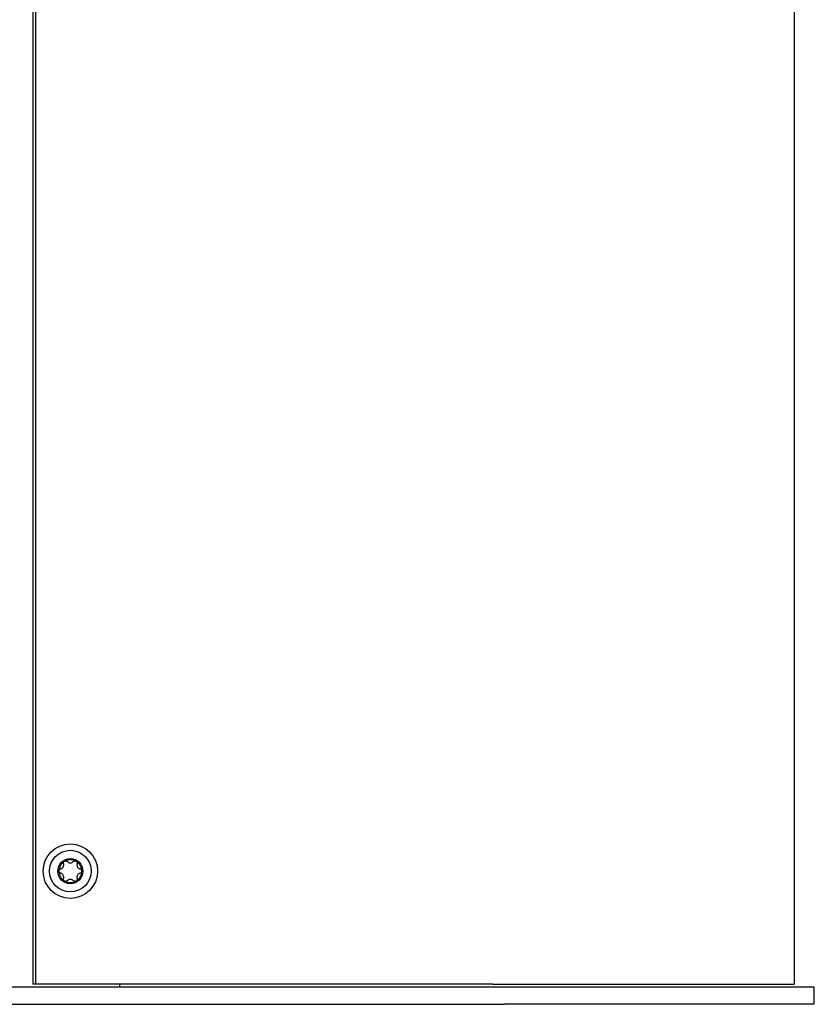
# Model space of a CAD drawing. Extents: x 1107 to 4046, y 937 to 3355.
# Tile 6 of 49: x 1449 to 1587, y 1689 to 1859. Entities that reach past the tile are written whole.
import ezdxf

# ---------------------------------------------------------------- set-up
doc = ezdxf.new("R2010")
doc.units = 0
doc.layers.add('KF_VIDA_L_+_C_RIGHT', color=7, linetype='CONTINUOUS')

# ---------------------------------------------------------------- blocks, each defined once
blk = doc.blocks.new('KF_VIDA_L_+_C_RIGHT')
at = {"layer": 'KF_VIDA_L_+_C_RIGHT'}
for p, q in [((-135, 1071.5), (-135, 3.5)), ((-134.5, 1071.5), (-134.5, 3.5)), ((-3.5, 1071.5), (-3.5, 3.5)), ((-134.5, 3.5), (-135, 3.5)), ((-55.5, 3.5), (-134.5, 3.5)), ((-120, 3.5), (-120, 3)), ((-55.5, 3.5), (-3.5, 3.5)), ((-311.5, 3), (-53.5, 3)), ((-53.5, 3), (0, 3)), ((0, 0), (0, 3)), ((0, 0), (-53.5, 0)), ((-311.5, 0), (-53.5, 0))]:
    blk.add_line(p, q, dxfattribs=at)
for radius in [4.7, 3.6, 2.17]:
    blk.add_circle((-128.5, 23), radius, dxfattribs=at)
for start, end in [(120, 180), (60, 120), (0, 60), (180, 240), (300, 0), (240, 300)]:
    blk.add_arc((-128.5, 23), 1.97, start, end, dxfattribs=at)
for points, knots in [([(-130.17, 23.38), (-130.12, 23.4), (-130.07, 23.41), (-129.97, 23.46), (-129.91, 23.5), (-129.81, 23.6), (-129.77, 23.65), (-129.7, 23.77), (-129.67, 23.84), (-129.64, 23.97), (-129.64, 24.04), (-129.64, 24.15), (-129.65, 24.2), (-129.67, 24.26)], [0.0316524, 0.0316524, 0.0316524, 0.0316524, 0.0483408, 0.0483408, 0.0683806, 0.0683806, 0.0884204, 0.0884204, 0.1084603, 0.1084603, 0.1285001, 0.1285001, 0.1451885, 0.1451885, 0.1451885, 0.1451885]), ([(-129.67, 24.26), (-129.68, 24.31), (-129.69, 24.37), (-129.67, 24.48), (-129.65, 24.54), (-129.59, 24.64), (-129.54, 24.68), (-129.49, 24.71)], [0.02105829, 0.02105829, 0.02105829, 0.02105829, 0.03895374, 0.03895374, 0.05689242, 0.05689242, 0.0748311, 0.0748311, 0.0748311, 0.0748311]), ([(-129.49, 24.71), (-129.44, 24.74), (-129.37, 24.76), (-129.25, 24.77), (-129.19, 24.76), (-129.09, 24.71), (-129.04, 24.68), (-129, 24.64)], [0.0748311, 0.0748311, 0.0748311, 0.0748311, 0.09276978, 0.09276978, 0.11070846, 0.11070846, 0.12860391, 0.12860391, 0.12860391, 0.12860391]), ([(-129, 24.64), (-128.97, 24.6), (-128.93, 24.57), (-128.83, 24.5), (-128.77, 24.47), (-128.64, 24.43), (-128.57, 24.42), (-128.43, 24.42), (-128.36, 24.43), (-128.23, 24.47), (-128.17, 24.5), (-128.07, 24.57), (-128.03, 24.6), (-128, 24.64)], [0.0316524, 0.0316524, 0.0316524, 0.0316524, 0.0483408, 0.0483408, 0.0683806, 0.0683806, 0.0884204, 0.0884204, 0.1084603, 0.1084603, 0.1285001, 0.1285001, 0.1451885, 0.1451885, 0.1451885, 0.1451885]), ([(-128, 24.64), (-127.96, 24.68), (-127.91, 24.71), (-127.81, 24.76), (-127.75, 24.77), (-127.63, 24.76), (-127.56, 24.74), (-127.51, 24.71)], [0.02105829, 0.02105829, 0.02105829, 0.02105829, 0.03895374, 0.03895374, 0.05689242, 0.05689242, 0.0748311, 0.0748311, 0.0748311, 0.0748311]), ([(-127.51, 24.71), (-127.46, 24.68), (-127.41, 24.64), (-127.35, 24.54), (-127.33, 24.48), (-127.31, 24.37), (-127.32, 24.31), (-127.33, 24.26)], [0.0748311, 0.0748311, 0.0748311, 0.0748311, 0.09276978, 0.09276978, 0.11070846, 0.11070846, 0.12860391, 0.12860391, 0.12860391, 0.12860391]), ([(-127.33, 24.26), (-127.35, 24.2), (-127.36, 24.15), (-127.36, 24.04), (-127.36, 23.97), (-127.33, 23.84), (-127.3, 23.77), (-127.23, 23.65), (-127.19, 23.6), (-127.09, 23.5), (-127.03, 23.46), (-126.93, 23.41), (-126.88, 23.4), (-126.83, 23.38)], [0.0316524, 0.0316524, 0.0316524, 0.0316524, 0.0483408, 0.0483408, 0.0683806, 0.0683806, 0.0884204, 0.0884204, 0.1084603, 0.1084603, 0.1285001, 0.1285001, 0.1451885, 0.1451885, 0.1451885, 0.1451885]), ([(-130.47, 23), (-130.47, 23.06), (-130.46, 23.12), (-130.41, 23.23), (-130.37, 23.28), (-130.28, 23.35), (-130.23, 23.37), (-130.17, 23.38)], [0.0748311, 0.0748311, 0.0748311, 0.0748311, 0.09276978, 0.09276978, 0.11070846, 0.11070846, 0.12860391, 0.12860391, 0.12860391, 0.12860391]), ([(-130.17, 22.62), (-130.23, 22.63), (-130.28, 22.65), (-130.37, 22.72), (-130.41, 22.77), (-130.46, 22.88), (-130.47, 22.94), (-130.47, 23)], [0.02105829, 0.02105829, 0.02105829, 0.02105829, 0.03895374, 0.03895374, 0.05689242, 0.05689242, 0.0748311, 0.0748311, 0.0748311, 0.0748311]), ([(-129.67, 21.74), (-129.65, 21.8), (-129.64, 21.85), (-129.64, 21.96), (-129.64, 22.03), (-129.67, 22.16), (-129.7, 22.23), (-129.77, 22.35), (-129.81, 22.4), (-129.91, 22.5), (-129.97, 22.54), (-130.07, 22.59), (-130.12, 22.6), (-130.17, 22.62)], [0.0316524, 0.0316524, 0.0316524, 0.0316524, 0.0483408, 0.0483408, 0.0683806, 0.0683806, 0.0884204, 0.0884204, 0.1084603, 0.1084603, 0.1285001, 0.1285001, 0.1451885, 0.1451885, 0.1451885, 0.1451885]), ([(-126.83, 22.62), (-126.88, 22.6), (-126.93, 22.59), (-127.03, 22.54), (-127.09, 22.5), (-127.19, 22.4), (-127.23, 22.35), (-127.3, 22.23), (-127.33, 22.16), (-127.36, 22.03), (-127.36, 21.96), (-127.36, 21.85), (-127.35, 21.8), (-127.33, 21.74)], [0.0316524, 0.0316524, 0.0316524, 0.0316524, 0.0483408, 0.0483408, 0.0683806, 0.0683806, 0.0884204, 0.0884204, 0.1084603, 0.1084603, 0.1285001, 0.1285001, 0.1451885, 0.1451885, 0.1451885, 0.1451885]), ([(-126.83, 23.38), (-126.77, 23.37), (-126.72, 23.35), (-126.63, 23.28), (-126.59, 23.23), (-126.54, 23.12), (-126.52, 23.06), (-126.52, 23)], [0.0210583, 0.0210583, 0.0210583, 0.0210583, 0.03895374, 0.03895374, 0.05689242, 0.05689242, 0.0748311, 0.0748311, 0.0748311, 0.0748311]), ([(-126.52, 23), (-126.52, 22.94), (-126.54, 22.88), (-126.59, 22.77), (-126.63, 22.72), (-126.72, 22.65), (-126.77, 22.63), (-126.83, 22.62)], [0.0748311, 0.0748311, 0.0748311, 0.0748311, 0.09276978, 0.09276978, 0.11070846, 0.11070846, 0.12860391, 0.12860391, 0.12860391, 0.12860391]), ([(-129.49, 21.29), (-129.54, 21.32), (-129.59, 21.36), (-129.65, 21.46), (-129.67, 21.52), (-129.69, 21.63), (-129.68, 21.69), (-129.67, 21.74)], [0.0748311, 0.0748311, 0.0748311, 0.0748311, 0.09276978, 0.09276978, 0.11070846, 0.11070846, 0.12860391, 0.12860391, 0.12860391, 0.12860391]), ([(-129, 21.36), (-129.04, 21.32), (-129.09, 21.29), (-129.19, 21.24), (-129.25, 21.23), (-129.37, 21.24), (-129.44, 21.26), (-129.49, 21.29)], [0.02105829, 0.02105829, 0.02105829, 0.02105829, 0.03895374, 0.03895374, 0.05689242, 0.05689242, 0.0748311, 0.0748311, 0.0748311, 0.0748311]), ([(-128, 21.36), (-128.03, 21.4), (-128.07, 21.43), (-128.17, 21.5), (-128.23, 21.53), (-128.36, 21.57), (-128.43, 21.58), (-128.57, 21.58), (-128.64, 21.57), (-128.77, 21.53), (-128.83, 21.5), (-128.93, 21.43), (-128.97, 21.4), (-129, 21.36)], [0.0316524, 0.0316524, 0.0316524, 0.0316524, 0.0483408, 0.0483408, 0.0683806, 0.0683806, 0.0884204, 0.0884204, 0.1084603, 0.1084603, 0.1285001, 0.1285001, 0.1451885, 0.1451885, 0.1451885, 0.1451885]), ([(-127.51, 21.29), (-127.56, 21.26), (-127.63, 21.24), (-127.75, 21.23), (-127.81, 21.24), (-127.91, 21.29), (-127.96, 21.32), (-128, 21.36)], [0.0748311, 0.0748311, 0.0748311, 0.0748311, 0.09276978, 0.09276978, 0.11070846, 0.11070846, 0.12860391, 0.12860391, 0.12860391, 0.12860391]), ([(-127.33, 21.74), (-127.32, 21.69), (-127.31, 21.63), (-127.33, 21.52), (-127.35, 21.46), (-127.41, 21.36), (-127.46, 21.32), (-127.51, 21.29)], [0.02105829, 0.02105829, 0.02105829, 0.02105829, 0.03895374, 0.03895374, 0.05689242, 0.05689242, 0.0748311, 0.0748311, 0.0748311, 0.0748311])]:
    blk.add_open_spline(points, degree=3, knots=knots, dxfattribs=at)

msp = doc.modelspace()

# ---------------------------------------------------------------- block references
at = {"layer": 'KF_VIDA_L_+_C_RIGHT'}
msp.add_blockref('KF_VIDA_L_+_C_RIGHT', (1586.71, 1689.21), dxfattribs=at)

doc.saveas('drawing.dxf')
